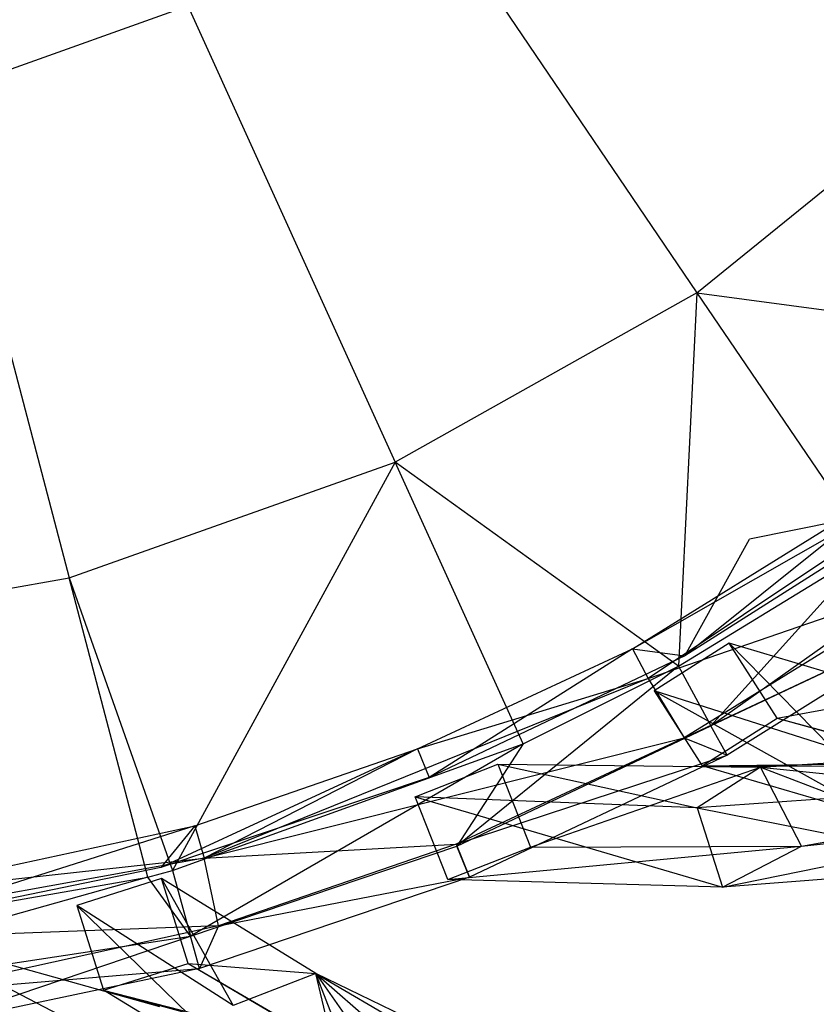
# Model space of a CAD drawing. Extents: x 5.4 to 34.8, y -14.7 to 14.7.
# Tile 113 of 251: x 21.7 to 24.4, y -8.1 to -4.8. Entities that reach past the tile are written whole.
import ezdxf

# ---------------------------------------------------------------- set-up
doc = ezdxf.new("R2010")
doc.units = 0
doc.header["$LTSCALE"] = 2.54
doc.layers.get('0').update_dxf_attribs({"color": 13, "linetype": 'CONTINUOUS'})

# ---------------------------------------------------------------- blocks, each defined once
blk = doc.blocks.new('BOHO_S_PM_7777_STL')
at = {"color": 0}
for p, q in [((23.0375, -4.2963, 23.9095), (23.9866, -5.6947, 22.4925)), ((23.0375, -4.2963, 23.9095), (23.9866, -5.6947, 22.4925)), ((21.4397, -5.0222, 23.9095), (22.2695, -4.7272, 23.9095)), ((21.4397, -5.0222, 23.9095), (22.2695, -4.7272, 23.9095)), ((22.2695, -4.7272, 23.9095), (22.9686, -6.2659, 22.4925)), ((22.2695, -4.7272, 23.9095), (22.9686, -6.2659, 22.4925)), ((23.9866, -5.6947, 22.4925), (24.8934, -4.9597, 22.4925)), ((23.9866, -5.6947, 22.4925), (24.8934, -4.9597, 22.4925)), ((21.4397, -5.0222, 23.9095), (21.8687, -6.6569, 22.4925)), ((21.4397, -5.0222, 23.9095), (21.8687, -6.6569, 22.4925)), ((23.9866, -5.6947, 22.4925), (22.9686, -6.2659, 22.4925)), ((23.9866, -5.6947, 22.4925), (22.9686, -6.2659, 22.4925)), ((23.9866, -5.6947, 22.4925), (23.9241, -6.9545, 21.4844)), ((23.9866, -5.6947, 22.4925), (23.9241, -6.9545, 21.4844)), ((23.9866, -5.6947, 22.4925), (25.4255, -5.8902, 21.4844)), ((23.9866, -5.6947, 22.4925), (25.4255, -5.8902, 21.4844)), ((23.9866, -5.6947, 22.4925), (24.5727, -6.5584, 21.4844)), ((23.9866, -5.6947, 22.4925), (24.5727, -6.5584, 21.4844)), ((24.0339, -7.1553, 21.4802), (25.5786, -6.0602, 21.4802)), ((24.0339, -7.1553, 21.4802), (25.5786, -6.0602, 21.4802)), ((23.7692, -6.896, 21.2845), (25.1657, -6.0987, 21.0802)), ((23.7692, -6.896, 21.2845), (25.1657, -6.0987, 21.0802)), ((25.1657, -6.0987, 21.0802), (23.822, -6.9959, 21.0802)), ((25.1657, -6.0987, 21.0802), (23.822, -6.9959, 21.0802)), ((21.8687, -6.6569, 22.4925), (22.9686, -6.2659, 22.4925)), ((21.8687, -6.6569, 22.4925), (22.9686, -6.2659, 22.4925)), ((22.9686, -6.2659, 22.4925), (22.2178, -7.6439, 21.4844)), ((22.9686, -6.2659, 22.4925), (22.2178, -7.6439, 21.4844)), ((23.4003, -7.2162, 21.4844), (22.9686, -6.2659, 22.4925)), ((23.9241, -6.9545, 21.4844), (22.9686, -6.2659, 22.4925)), ((23.4003, -7.2162, 21.4844), (22.9686, -6.2659, 22.4925)), ((23.9241, -6.9545, 21.4844), (22.9686, -6.2659, 22.4925)), ((23.7692, -6.896, 21.2845), (24.6903, -6.3235, 21.2845)), ((23.7692, -6.896, 21.2845), (24.6903, -6.3235, 21.2845)), ((24.6903, -6.3235, 21.2845), (23.9454, -6.9196, 21.4584)), ((24.6903, -6.3235, 21.2845), (23.9454, -6.9196, 21.4584)), ((24.7516, -6.4083, 21.4584), (23.9454, -6.9196, 21.4584)), ((24.7516, -6.4083, 21.4584), (23.9454, -6.9196, 21.4584)), ((24.7516, -6.4083, 21.4584), (24.1642, -6.5254, 21.4574)), ((23.9454, -6.9196, 21.4584), (24.1642, -6.5254, 21.4574)), ((23.9241, -6.9545, 21.4844), (24.5727, -6.5584, 21.4844)), ((23.9241, -6.9545, 21.4844), (24.5727, -6.5584, 21.4844)), ((24.5727, -6.5584, 21.4844), (24.0339, -7.1553, 21.4802)), ((24.5727, -6.5584, 21.4844), (24.0339, -7.1553, 21.4802)), ((20.7185, -6.8563, 22.4925), (21.8687, -6.6569, 22.4925)), ((20.7185, -6.8563, 22.4925), (21.8687, -6.6569, 22.4925)), ((22.1336, -7.6665, 21.4844), (21.8687, -6.6569, 22.4925)), ((21.8687, -6.6569, 22.4925), (22.2178, -7.6439, 21.4844)), ((21.8687, -6.6569, 22.4925), (22.2178, -7.6439, 21.4844)), ((22.1336, -7.6665, 21.4844), (21.8687, -6.6569, 22.4925)), ((23.822, -6.9959, 21.0802), (24.8339, -6.6467, 21.076)), ((23.822, -6.9959, 21.0802), (24.8339, -6.6467, 21.076)), ((24.8339, -6.6467, 21.076), (23.9436, -7.1956, 21.076)), ((24.8339, -6.6467, 21.076), (23.9436, -7.1956, 21.076)), ((23.9436, -7.1956, 21.076), (24.9035, -6.7449, 21.276)), ((23.9436, -7.1956, 21.076), (24.9035, -6.7449, 21.276)), ((24.9035, -6.7449, 21.276), (24.0339, -7.1553, 21.4802)), ((24.9035, -6.7449, 21.276), (24.0339, -7.1553, 21.4802)), ((24.9035, -6.7449, 21.276), (24.0881, -7.2544, 21.276)), ((24.9035, -6.7449, 21.276), (24.0881, -7.2544, 21.276)), ((23.0443, -7.233, 21.2845), (23.7692, -6.896, 21.2845)), ((23.0443, -7.233, 21.2845), (23.7692, -6.896, 21.2845)), ((23.7692, -6.896, 21.2845), (23.0835, -7.3301, 21.4584)), ((23.7692, -6.896, 21.2845), (23.0835, -7.3301, 21.4584)), ((23.7692, -6.896, 21.2845), (23.822, -6.9959, 21.0802)), ((23.7692, -6.896, 21.2845), (23.822, -6.9959, 21.0802)), ((23.7692, -6.896, 21.2845), (23.9454, -6.9196, 21.4584)), ((23.7692, -6.896, 21.2845), (23.9454, -6.9196, 21.4584)), ((24.0957, -6.8768, 21.3575), (23.8427, -7.038, 21.3575)), ((24.0957, -6.8768, 21.3575), (23.8427, -7.038, 21.3575)), ((24.2569, -7.1298, 21.3575), (24.0957, -6.8768, 21.3575)), ((24.2569, -7.1298, 21.3575), (24.0957, -6.8768, 21.3575)), ((24.6813, -7.051, 20.8839), (24.0957, -6.8768, 21.3575)), ((24.0957, -6.8768, 21.3575), (24.4396, -7.2278, 20.8719)), ((24.0957, -6.8768, 21.3575), (24.4396, -7.2278, 20.8719)), ((24.6813, -7.051, 20.8839), (24.0957, -6.8768, 21.3575)), ((23.9454, -6.9196, 21.4584), (23.0835, -7.3301, 21.4584)), ((23.9241, -6.9545, 21.4844), (23.1768, -7.561, 21.4802)), ((23.9241, -6.9545, 21.4844), (23.1768, -7.561, 21.4802)), ((23.4003, -7.2162, 21.4844), (23.9241, -6.9545, 21.4844)), ((23.4003, -7.2162, 21.4844), (23.9241, -6.9545, 21.4844)), ((23.9241, -6.9545, 21.4844), (24.0339, -7.1553, 21.4802)), ((23.9241, -6.9545, 21.4844), (24.0339, -7.1553, 21.4802)), ((23.822, -6.9959, 21.0802), (22.3241, -7.6015, 21.0802)), ((23.822, -6.9959, 21.0802), (22.3241, -7.6015, 21.0802)), ((23.0443, -7.233, 21.2845), (23.822, -6.9959, 21.0802)), ((23.0443, -7.233, 21.2845), (23.822, -6.9959, 21.0802)), ((23.822, -6.9959, 21.0802), (23.9436, -7.1956, 21.076)), ((23.822, -6.9959, 21.0802), (23.9436, -7.1956, 21.076)), ((23.8427, -7.038, 21.3575), (24.0039, -7.291, 21.3575)), ((24.4396, -7.2278, 20.8719), (23.8427, -7.038, 21.3575)), ((23.8427, -7.038, 21.3575), (24.0039, -7.291, 21.3575)), ((23.8427, -7.038, 21.3575), (24.6168, -7.47, 20.8625)), ((23.8427, -7.038, 21.3575), (24.6168, -7.47, 20.8625)), ((24.4396, -7.2278, 20.8719), (23.8427, -7.038, 21.3575)), ((24.2569, -7.1298, 21.3575), (24.6813, -7.051, 20.8839)), ((24.2569, -7.1298, 21.3575), (24.6813, -7.051, 20.8839)), ((24.2569, -7.1298, 21.3575), (24.6813, -7.051, 20.8839)), ((24.0039, -7.291, 21.3575), (24.2569, -7.1298, 21.3575)), ((24.0039, -7.291, 21.3575), (24.2569, -7.1298, 21.3575)), ((24.0039, -7.291, 21.3575), (24.2569, -7.1298, 21.3575)), ((24.2569, -7.1298, 21.3575), (24.8585, -7.2931, 20.8745)), ((24.2569, -7.1298, 21.3575), (24.8585, -7.2931, 20.8745)), ((24.2569, -7.1298, 21.3575), (24.8051, -7.2812, 20.9169)), ((24.2569, -7.1298, 21.3575), (24.8051, -7.2812, 20.9169)), ((23.1768, -7.561, 21.4802), (24.0339, -7.1553, 21.4802)), ((23.1768, -7.561, 21.4802), (24.0339, -7.1553, 21.4802)), ((24.0881, -7.2544, 21.276), (24.0339, -7.1553, 21.4802)), ((24.0881, -7.2544, 21.276), (24.0339, -7.1553, 21.4802)), ((22.3241, -7.6015, 21.0802), (23.9436, -7.1956, 21.076)), ((22.3241, -7.6015, 21.0802), (23.9436, -7.1956, 21.076)), ((23.9436, -7.1956, 21.076), (23.174, -7.5542, 21.076)), ((23.9436, -7.1956, 21.076), (23.174, -7.5542, 21.076)), ((23.9436, -7.1956, 21.076), (24.0881, -7.2544, 21.276)), ((23.9436, -7.1956, 21.076), (24.0881, -7.2544, 21.276)), ((23.0443, -7.233, 21.2845), (22.1783, -7.6336, 21.4584)), ((23.0443, -7.233, 21.2845), (22.1783, -7.6336, 21.4584)), ((22.2178, -7.6439, 21.4844), (23.4003, -7.2162, 21.4844)), ((22.2178, -7.6439, 21.4844), (23.4003, -7.2162, 21.4844)), ((23.4003, -7.2162, 21.4844), (22.2784, -7.8646, 21.4802)), ((23.4003, -7.2162, 21.4844), (22.2784, -7.8646, 21.4802)), ((22.2927, -7.493, 21.2845), (23.0443, -7.233, 21.2845)), ((22.2927, -7.493, 21.2845), (23.0443, -7.233, 21.2845)), ((23.0443, -7.233, 21.2845), (22.3241, -7.6015, 21.0802)), ((23.0443, -7.233, 21.2845), (22.3241, -7.6015, 21.0802)), ((23.0443, -7.233, 21.2845), (23.0835, -7.3301, 21.4584)), ((23.0443, -7.233, 21.2845), (23.0835, -7.3301, 21.4584)), ((23.4003, -7.2162, 21.4844), (23.1768, -7.561, 21.4802)), ((23.4003, -7.2162, 21.4844), (23.1768, -7.561, 21.4802)), ((23.174, -7.5542, 21.076), (24.0881, -7.2544, 21.276)), ((23.174, -7.5542, 21.076), (24.0881, -7.2544, 21.276)), ((24.0881, -7.2544, 21.276), (23.2191, -7.6658, 21.276)), ((24.0881, -7.2544, 21.276), (23.2191, -7.6658, 21.276)), ((23.0359, -7.3952, 21.3575), (23.315, -7.2853, 21.3575)), ((23.0359, -7.3952, 21.3575), (23.315, -7.2853, 21.3575)), ((23.315, -7.2853, 21.3575), (23.9872, -7.4327, 20.94)), ((23.315, -7.2853, 21.3575), (23.9872, -7.4327, 20.94)), ((23.315, -7.2853, 21.3575), (24.2008, -7.2952, 20.962)), ((23.315, -7.2853, 21.3575), (23.4249, -7.5644, 21.3575)), ((23.315, -7.2853, 21.3575), (24.2008, -7.2952, 20.962)), ((23.315, -7.2853, 21.3575), (23.4249, -7.5644, 21.3575)), ((23.4249, -7.5644, 21.3575), (24.2008, -7.2952, 20.962)), ((23.4249, -7.5644, 21.3575), (24.2008, -7.2952, 20.962)), ((24.2008, -7.2952, 20.962), (23.9872, -7.4327, 20.94)), ((24.2008, -7.2952, 20.962), (23.9872, -7.4327, 20.94)), ((24.0039, -7.291, 21.3575), (24.8051, -7.2812, 20.9169)), ((24.0039, -7.291, 21.3575), (24.8051, -7.2812, 20.9169)), ((24.6168, -7.47, 20.8625), (24.0039, -7.291, 21.3575)), ((24.0039, -7.291, 21.3575), (24.8585, -7.2931, 20.8745)), ((24.0039, -7.291, 21.3575), (24.8585, -7.2931, 20.8745)), ((24.6168, -7.47, 20.8625), (24.0039, -7.291, 21.3575)), ((24.6168, -7.47, 20.8625), (24.0039, -7.291, 21.3575)), ((24.2008, -7.2952, 20.962), (24.5364, -7.2741, 20.8093)), ((24.2008, -7.2952, 20.962), (24.5364, -7.2741, 20.8093)), ((24.2008, -7.2952, 20.962), (24.9058, -7.3666, 20.5259)), ((24.2008, -7.2952, 20.962), (24.9058, -7.3666, 20.5259)), ((24.2008, -7.2952, 20.962), (24.7192, -7.4934, 20.7812)), ((24.3391, -7.5614, 20.9587), (24.2008, -7.2952, 20.962)), ((24.3391, -7.5614, 20.9587), (24.2008, -7.2952, 20.962)), ((24.2008, -7.2952, 20.962), (24.7192, -7.4934, 20.7812)), ((23.0835, -7.3301, 21.4584), (22.1783, -7.6336, 21.4584)), ((24.9058, -7.3666, 20.5259), (23.9872, -7.4327, 20.94)), ((24.9058, -7.3666, 20.5259), (23.9872, -7.4327, 20.94)), ((23.9872, -7.4327, 20.94), (23.0359, -7.3952, 21.3575)), ((23.1458, -7.6743, 21.3575), (23.0359, -7.3952, 21.3575)), ((23.0359, -7.3952, 21.3575), (24.0729, -7.6997, 20.9601)), ((23.0359, -7.3952, 21.3575), (24.0729, -7.6997, 20.9601)), ((23.9872, -7.4327, 20.94), (23.0359, -7.3952, 21.3575)), ((23.1458, -7.6743, 21.3575), (23.0359, -7.3952, 21.3575)), ((23.9872, -7.4327, 20.94), (24.0729, -7.6997, 20.9601)), ((23.9872, -7.4327, 20.94), (24.0729, -7.6997, 20.9601)), ((23.9872, -7.4327, 20.94), (24.9787, -7.6285, 20.5628)), ((23.9872, -7.4327, 20.94), (24.9787, -7.6285, 20.5628)), ((24.0729, -7.6997, 20.9601), (25.2294, -7.4638, 20.5597)), ((24.0729, -7.6997, 20.9601), (25.2294, -7.4638, 20.5597)), ((24.3391, -7.5614, 20.9587), (25.2294, -7.4638, 20.5597)), ((24.3391, -7.5614, 20.9587), (25.2294, -7.4638, 20.5597)), ((21.2284, -7.7222, 21.2845), (22.2927, -7.493, 21.2845)), ((21.2284, -7.7222, 21.2845), (22.2927, -7.493, 21.2845)), ((22.2927, -7.493, 21.2845), (21.2432, -7.8258, 21.4584)), ((22.2927, -7.493, 21.2845), (21.2432, -7.8258, 21.4584)), ((22.2927, -7.493, 21.2845), (22.1783, -7.6336, 21.4584)), ((22.2927, -7.493, 21.2845), (22.1783, -7.6336, 21.4584)), ((22.2927, -7.493, 21.2845), (22.3241, -7.6015, 21.0802)), ((22.2927, -7.493, 21.2845), (22.3241, -7.6015, 21.0802)), ((24.3391, -7.5614, 20.9587), (24.7192, -7.4934, 20.7812)), ((24.3391, -7.5614, 20.9587), (24.7192, -7.4934, 20.7812)), ((22.2784, -7.8646, 21.4802), (23.1768, -7.561, 21.4802)), ((22.2784, -7.8646, 21.4802), (23.1768, -7.561, 21.4802)), ((22.3241, -7.6015, 21.0802), (23.174, -7.5542, 21.076)), ((22.3241, -7.6015, 21.0802), (23.174, -7.5542, 21.076)), ((23.174, -7.5542, 21.076), (22.3722, -7.8306, 21.076)), ((23.174, -7.5542, 21.076), (22.3722, -7.8306, 21.076)), ((23.1458, -7.6743, 21.3575), (24.3391, -7.5614, 20.9587)), ((23.1458, -7.6743, 21.3575), (24.3391, -7.5614, 20.9587)), ((23.1458, -7.6743, 21.3575), (23.4249, -7.5644, 21.3575)), ((23.1458, -7.6743, 21.3575), (23.4249, -7.5644, 21.3575)), ((23.174, -7.5542, 21.076), (23.2191, -7.6658, 21.276)), ((23.174, -7.5542, 21.076), (23.2191, -7.6658, 21.276)), ((23.2191, -7.6658, 21.276), (23.1768, -7.561, 21.4802)), ((23.2191, -7.6658, 21.276), (23.1768, -7.561, 21.4802)), ((23.4249, -7.5644, 21.3575), (24.3391, -7.5614, 20.9587)), ((23.4249, -7.5644, 21.3575), (24.3391, -7.5614, 20.9587)), ((24.0729, -7.6997, 20.9601), (24.3391, -7.5614, 20.9587)), ((24.0729, -7.6997, 20.9601), (24.3391, -7.5614, 20.9587)), ((22.3241, -7.6015, 21.0802), (20.7345, -7.8904, 21.0802)), ((22.3241, -7.6015, 21.0802), (20.7345, -7.8904, 21.0802)), ((21.2284, -7.7222, 21.2845), (22.3241, -7.6015, 21.0802)), ((21.2284, -7.7222, 21.2845), (22.3241, -7.6015, 21.0802)), ((22.3722, -7.8306, 21.076), (22.3241, -7.6015, 21.0802)), ((22.3722, -7.8306, 21.076), (22.3241, -7.6015, 21.0802)), ((22.1783, -7.6336, 21.4584), (21.2432, -7.8258, 21.4584)), ((24.9787, -7.6285, 20.5628), (24.0729, -7.6997, 20.9601)), ((24.9787, -7.6285, 20.5628), (24.0729, -7.6997, 20.9601)), ((22.1336, -7.6665, 21.4844), (20.4065, -8.1499, 21.4802)), ((22.1336, -7.6665, 21.4844), (20.4065, -8.1499, 21.4802)), ((20.809, -7.8962, 21.4844), (22.1336, -7.6665, 21.4844)), ((20.809, -7.8962, 21.4844), (22.1336, -7.6665, 21.4844)), ((22.1805, -7.671, 21.3575), (21.8944, -7.7612, 21.3575)), ((22.1805, -7.671, 21.3575), (21.8944, -7.7612, 21.3575)), ((22.1336, -7.6665, 21.4844), (22.2178, -7.6439, 21.4844)), ((22.1336, -7.6665, 21.4844), (22.2178, -7.6439, 21.4844)), ((22.2784, -7.8646, 21.4802), (22.1336, -7.6665, 21.4844)), ((22.2784, -7.8646, 21.4802), (22.1336, -7.6665, 21.4844)), ((22.2707, -7.9571, 21.3575), (22.1805, -7.671, 21.3575)), ((22.2707, -7.9571, 21.3575), (22.1805, -7.671, 21.3575)), ((22.7011, -7.9908, 20.8839), (22.1805, -7.671, 21.3575)), ((22.1805, -7.671, 21.3575), (22.4218, -8.0991, 20.8719)), ((22.1805, -7.671, 21.3575), (22.4218, -8.0991, 20.8719)), ((22.7011, -7.9908, 20.8839), (22.1805, -7.671, 21.3575)), ((22.2178, -7.6439, 21.4844), (22.2784, -7.8646, 21.4802)), ((22.2178, -7.6439, 21.4844), (22.2784, -7.8646, 21.4802)), ((23.2191, -7.6658, 21.276), (22.3082, -7.9736, 21.276)), ((23.2191, -7.6658, 21.276), (22.3082, -7.9736, 21.276)), ((22.3722, -7.8306, 21.076), (23.2191, -7.6658, 21.276)), ((22.3722, -7.8306, 21.076), (23.2191, -7.6658, 21.276)), ((24.0729, -7.6997, 20.9601), (23.1458, -7.6743, 21.3575)), ((24.0729, -7.6997, 20.9601), (23.1458, -7.6743, 21.3575)), ((21.8944, -7.7612, 21.3575), (21.9846, -8.0473, 21.3575)), ((22.4218, -8.0991, 20.8719), (21.8944, -7.7612, 21.3575)), ((21.8944, -7.7612, 21.3575), (21.9846, -8.0473, 21.3575)), ((21.8944, -7.7612, 21.3575), (22.5303, -8.3788, 20.8625)), ((21.8944, -7.7612, 21.3575), (22.5303, -8.3788, 20.8625)), ((22.4218, -8.0991, 20.8719), (21.8944, -7.7612, 21.3575)), ((22.3722, -7.8306, 21.076), (20.7345, -7.8904, 21.0802)), ((22.3722, -7.8306, 21.076), (20.7345, -7.8904, 21.0802)), ((22.3722, -7.8306, 21.076), (21.3496, -8.0545, 21.076)), ((22.3722, -7.8306, 21.076), (21.3496, -8.0545, 21.076)), ((22.3722, -7.8306, 21.076), (22.3082, -7.9736, 21.276)), ((22.3722, -7.8306, 21.076), (22.3082, -7.9736, 21.276)), ((20.4065, -8.1499, 21.4802), (22.2784, -7.8646, 21.4802)), ((20.4065, -8.1499, 21.4802), (22.2784, -7.8646, 21.4802)), ((21.3206, -7.8634, 21.3575), (21.9318, -8.1798, 20.94)), ((21.3206, -7.8634, 21.3575), (21.9318, -8.1798, 20.94)), ((21.3206, -7.8634, 21.3575), (22.1736, -8.1023, 20.962)), ((21.3206, -7.8634, 21.3575), (22.1736, -8.1023, 20.962)), ((21.3678, -8.1735, 21.276), (22.2784, -7.8646, 21.4802)), ((21.3678, -8.1735, 21.276), (22.2784, -7.8646, 21.4802)), ((22.3082, -7.9736, 21.276), (22.2784, -7.8646, 21.4802)), ((22.3082, -7.9736, 21.276), (22.2784, -7.8646, 21.4802)), ((21.9846, -8.0473, 21.3575), (22.2707, -7.9571, 21.3575)), ((21.9846, -8.0473, 21.3575), (22.2707, -7.9571, 21.3575)), ((21.9846, -8.0473, 21.3575), (22.2707, -7.9571, 21.3575)), ((22.2707, -7.9571, 21.3575), (22.7011, -7.9908, 20.8839)), ((22.2707, -7.9571, 21.3575), (22.7011, -7.9908, 20.8839)), ((22.2707, -7.9571, 21.3575), (22.8095, -8.2705, 20.8745)), ((22.2707, -7.9571, 21.3575), (22.8095, -8.2705, 20.8745)), ((22.2707, -7.9571, 21.3575), (22.7011, -7.9908, 20.8839)), ((22.2707, -7.9571, 21.3575), (22.761, -8.2452, 20.9169)), ((22.2707, -7.9571, 21.3575), (22.761, -8.2452, 20.9169)), ((21.3496, -8.0545, 21.076), (22.3082, -7.9736, 21.276)), ((21.3496, -8.0545, 21.076), (22.3082, -7.9736, 21.276)), ((22.3082, -7.9736, 21.276), (21.3678, -8.1735, 21.276)), ((22.3082, -7.9736, 21.276), (21.3678, -8.1735, 21.276)), ((22.7011, -7.9908, 20.8839), (22.4218, -8.0991, 20.8719)), ((22.7011, -7.9908, 20.8839), (22.4218, -8.0991, 20.8719)), ((22.8095, -8.2705, 20.8745), (22.7011, -7.9908, 20.8839)), ((22.8095, -8.2705, 20.8745), (22.7011, -7.9908, 20.8839)), ((23.2447, -8.2538, 20.417), (22.7011, -7.9908, 20.8839)), ((22.7011, -7.9908, 20.8839), (22.9728, -8.378, 20.3941)), ((22.7011, -7.9908, 20.8839), (22.9728, -8.378, 20.3941)), ((23.2447, -8.2538, 20.417), (22.7011, -7.9908, 20.8839)), ((23.2447, -8.2538, 20.417), (22.7011, -7.9908, 20.8839)), ((22.7011, -7.9908, 20.8839), (23.163, -8.2609, 20.5025)), ((22.7011, -7.9908, 20.8839), (23.163, -8.2609, 20.5025)), ((22.7011, -7.9908, 20.8839), (23.2633, -8.4824, 20.4875)), ((22.761, -8.2452, 20.9169), (22.7011, -7.9908, 20.8839)), ((22.761, -8.2452, 20.9169), (22.7011, -7.9908, 20.8839)), ((22.7011, -7.9908, 20.8839), (23.2633, -8.4824, 20.4875)), ((22.5303, -8.3788, 20.8625), (21.9846, -8.0473, 21.3575)), ((21.9846, -8.0473, 21.3575), (22.8095, -8.2705, 20.8745)), ((21.9846, -8.0473, 21.3575), (22.8095, -8.2705, 20.8745)), ((22.5303, -8.3788, 20.8625), (21.9846, -8.0473, 21.3575)), ((21.9846, -8.0473, 21.3575), (22.761, -8.2452, 20.9169)), ((21.9846, -8.0473, 21.3575), (22.761, -8.2452, 20.9169)), ((22.5303, -8.3788, 20.8625), (21.9846, -8.0473, 21.3575))]:
    blk.add_line(p, q, dxfattribs=at)

msp = doc.modelspace()

# ---------------------------------------------------------------- block references
at = {"color": 0}
msp.add_blockref('BOHO_S_PM_7777_STL', (0, 0), dxfattribs=at)

doc.saveas('drawing.dxf')
